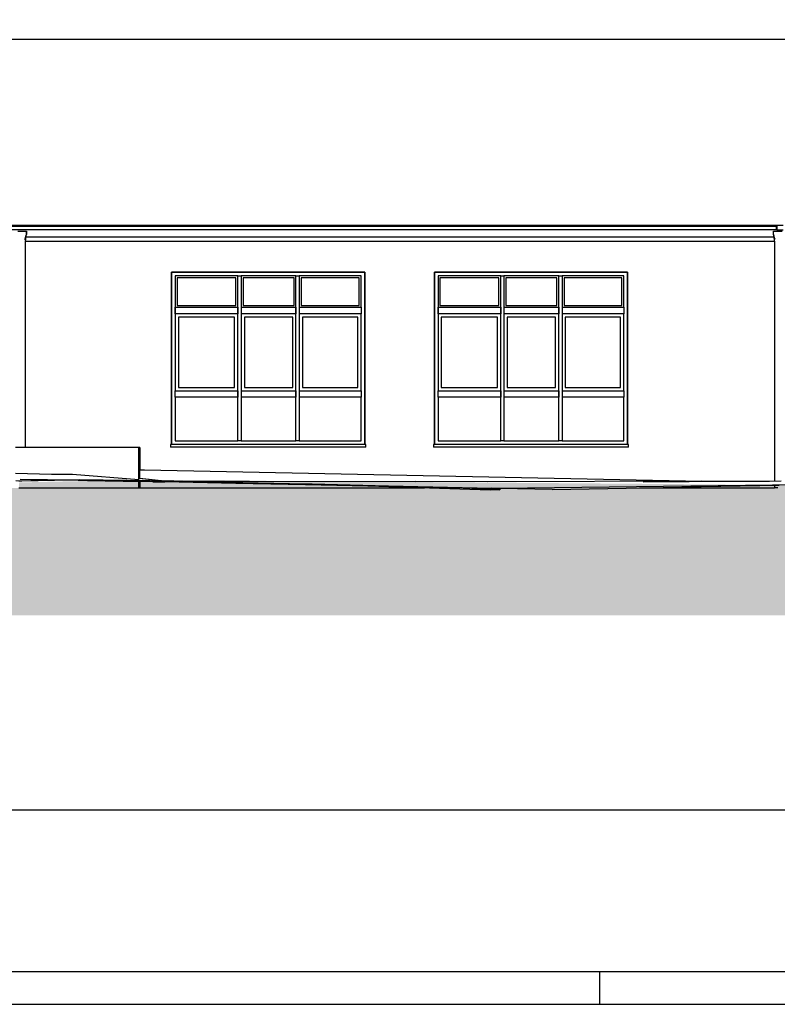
# Model space of a CAD drawing. Header units: metres. Extents: x 0 to 0.84, y 0 to 0.297.
# Tile 6 of 20: x 0.292 to 0.407, y 0 to 0.15. Entities that reach past the tile are written whole.
import ezdxf

# ---------------------------------------------------------------- set-up
doc = ezdxf.new("R2010")
doc.units = ezdxf.units.M
doc.layers.add('Füllfläche', color=7, linetype='Continuous', lineweight=13)
doc.layers.add('Standard', color=7, linetype='Continuous', lineweight=25)

msp = doc.modelspace()

# ---------------------------------------------------------------- hatches: boundary and pattern name
at = {"layer": 'Füllfläche', "linetype": 'Continuous', "lineweight": 25, "true_color": 0xababab, "transparency": 33554687}
msp.add_hatch(color=253, dxfattribs=at).paths.add_polyline_path([(0.10924, 0.07958), (0.09731, 0.07938), (0.0691, 0.07953), (0.06496, 0.08022), (0.06496, 0.05922), (0.51451, 0.05922), (0.51451, 0.08045), (0.48048, 0.08029), (0.40763, 0.07906), (0.30997, 0.07984), (0.29163, 0.07944), (0.29162, 0.0786), (0.10924, 0.0786)])

# ---------------------------------------------------------------- linework, layer by layer
at = {"layer": 'Standard', "color": 7, "linetype": 'Continuous', "lineweight": 25, "transparency": 33554687}
for p, q in [((0.22592, 0.14691), (0.43134, 0.14688)), ((0.43134, 0.14688), (0.22592, 0.14691)), ((0.40795, 0.11857), (0.28786, 0.11857)), ((0.40681, 0.1185), (0.29012, 0.1185)), ((0.40681, 0.1185), (0.40681, 0.1184)), ((0.40681, 0.1184), (0.40681, 0.1185)), ((0.40689, 0.1185), (0.40681, 0.1185)), ((0.40689, 0.1185), (0.40689, 0.1184)), ((0.40709, 0.1185), (0.40689, 0.1185)), ((0.40681, 0.1184), (0.29012, 0.1184)), ((0.40692, 0.1179), (0.29012, 0.1179)), ((0.29143, 0.11767), (0.29273, 0.11767)), ((0.29258, 0.11667), (0.29265, 0.11692)), ((0.29265, 0.11692), (0.29273, 0.11717)), ((0.29266, 0.11667), (0.29273, 0.11717)), ((0.29272, 0.11713), (0.29273, 0.11717)), ((0.29272, 0.11713), (0.29273, 0.11717)), ((0.29273, 0.11717), (0.29273, 0.11767)), ((0.29273, 0.11767), (0.29273, 0.11767)), ((0.29273, 0.11767), (0.29273, 0.11717)), ((0.29273, 0.11716), (0.29273, 0.11717)), ((0.29273, 0.11717), (0.29273, 0.11717)), ((0.40648, 0.11717), (0.40648, 0.11767)), ((0.40648, 0.11767), (0.40778, 0.11767)), ((0.40656, 0.11692), (0.40648, 0.11717)), ((0.40653, 0.11692), (0.40649, 0.11716)), ((0.40654, 0.11692), (0.40649, 0.11716)), ((0.40654, 0.11692), (0.40649, 0.11716)), ((0.40655, 0.11692), (0.40649, 0.11716)), ((0.40656, 0.11667), (0.40649, 0.11713)), ((0.40657, 0.11667), (0.40649, 0.11713)), ((0.40663, 0.11667), (0.40656, 0.11692)), ((0.40689, 0.1184), (0.40681, 0.1184)), ((0.40689, 0.1184), (0.40699, 0.1184)), ((0.40691, 0.1179), (0.40691, 0.1184)), ((0.40699, 0.1179), (0.40691, 0.1179)), ((0.40699, 0.1184), (0.40699, 0.1179)), ((0.40699, 0.1179), (0.40794, 0.1179)), ((0.29251, 0.11642), (0.29254, 0.11655)), ((0.29254, 0.11655), (0.29258, 0.11667)), ((0.29258, 0.11617), (0.29262, 0.11642)), ((0.29258, 0.08475), (0.29258, 0.11617)), ((0.40663, 0.1161), (0.29258, 0.1161)), ((0.29262, 0.11642), (0.29266, 0.11667)), ((0.29268, 0.11685), (0.40653, 0.11685)), ((0.4066, 0.11642), (0.40656, 0.11667)), ((0.40663, 0.11617), (0.4066, 0.11642)), ((0.40667, 0.11655), (0.40663, 0.11667)), ((0.40663, 0.11617), (0.40663, 0.07965)), ((0.4067, 0.11642), (0.40667, 0.11655)), ((0.34424, 0.11145), (0.31484, 0.11145)), ((0.31484, 0.11145), (0.31484, 0.0852)), ((0.31484, 0.0852), (0.31484, 0.11145)), ((0.31484, 0.11145), (0.34424, 0.11145)), ((0.34424, 0.0852), (0.34424, 0.11145)), ((0.34424, 0.11145), (0.34424, 0.0852)), ((0.38424, 0.11145), (0.35484, 0.11145)), ((0.35484, 0.11145), (0.35484, 0.0852)), ((0.35484, 0.0852), (0.35484, 0.11145)), ((0.35484, 0.11145), (0.38424, 0.11145)), ((0.38424, 0.0852), (0.38424, 0.11145)), ((0.38424, 0.11145), (0.38424, 0.0852)), ((0.32493, 0.1109), (0.31539, 0.1109)), ((0.31539, 0.1109), (0.31539, 0.0934)), ((0.32463, 0.1106), (0.31569, 0.1106)), ((0.31569, 0.1106), (0.31569, 0.1064)), ((0.32463, 0.1064), (0.32463, 0.1106)), ((0.32463, 0.1064), (0.32463, 0.1106)), ((0.32493, 0.1109), (0.32493, 0.1109)), ((0.32493, 0.0858), (0.32493, 0.1109)), ((0.32493, 0.1109), (0.32543, 0.1109)), ((0.33377, 0.1109), (0.32543, 0.1109)), ((0.32543, 0.1109), (0.32543, 0.0858)), ((0.33347, 0.1106), (0.32573, 0.1106)), ((0.32573, 0.1106), (0.32573, 0.1064)), ((0.33347, 0.1064), (0.33347, 0.1106)), ((0.33347, 0.1064), (0.33347, 0.1106)), ((0.33377, 0.1109), (0.33377, 0.1109)), ((0.33377, 0.0858), (0.33377, 0.1109)), ((0.33377, 0.1109), (0.33427, 0.1109)), ((0.34369, 0.1109), (0.33427, 0.1109)), ((0.33427, 0.1109), (0.33427, 0.0858)), ((0.34339, 0.1106), (0.33457, 0.1106)), ((0.33457, 0.1106), (0.33457, 0.1064)), ((0.34339, 0.1064), (0.34339, 0.1106)), ((0.34339, 0.1064), (0.34339, 0.1106)), ((0.34369, 0.1061), (0.34369, 0.1109)), ((0.36493, 0.1109), (0.35539, 0.1109)), ((0.35539, 0.1109), (0.35539, 0.0934)), ((0.36463, 0.1106), (0.35569, 0.1106)), ((0.35569, 0.1106), (0.35569, 0.1064)), ((0.36463, 0.1064), (0.36463, 0.1106)), ((0.36463, 0.1064), (0.36463, 0.1106)), ((0.36493, 0.1109), (0.36493, 0.1109)), ((0.36493, 0.0858), (0.36493, 0.1109)), ((0.36493, 0.1109), (0.36543, 0.1109)), ((0.37377, 0.1109), (0.36543, 0.1109)), ((0.36543, 0.1109), (0.36543, 0.0858)), ((0.37347, 0.1106), (0.36573, 0.1106)), ((0.36573, 0.1106), (0.36573, 0.1064)), ((0.37347, 0.1064), (0.37347, 0.1106)), ((0.37347, 0.1064), (0.37347, 0.1106)), ((0.37377, 0.1109), (0.37377, 0.1109)), ((0.37377, 0.0858), (0.37377, 0.1109)), ((0.37377, 0.1109), (0.37427, 0.1109)), ((0.38369, 0.1109), (0.37427, 0.1109)), ((0.37427, 0.1109), (0.37427, 0.0858)), ((0.38339, 0.1106), (0.37457, 0.1106)), ((0.37457, 0.1106), (0.37457, 0.1064)), ((0.38339, 0.1064), (0.38339, 0.1106)), ((0.38339, 0.1064), (0.38339, 0.1106)), ((0.38369, 0.1061), (0.38369, 0.1109)), ((0.31539, 0.1051), (0.31539, 0.1061)), ((0.31539, 0.1061), (0.32493, 0.1061)), ((0.31539, 0.1051), (0.31539, 0.1051)), ((0.32493, 0.1051), (0.31539, 0.1051)), ((0.31569, 0.1064), (0.32463, 0.1064)), ((0.32493, 0.1061), (0.32493, 0.1051)), ((0.32543, 0.1061), (0.33377, 0.1061)), ((0.33377, 0.1051), (0.32543, 0.1051)), ((0.32573, 0.1064), (0.33347, 0.1064)), ((0.33377, 0.1061), (0.33377, 0.1051)), ((0.33427, 0.1061), (0.34369, 0.1061)), ((0.34369, 0.1051), (0.33427, 0.1051)), ((0.33457, 0.1064), (0.34339, 0.1064)), ((0.34369, 0.1061), (0.34369, 0.1051)), ((0.34369, 0.0934), (0.34369, 0.1051)), ((0.35539, 0.1051), (0.35539, 0.1061)), ((0.35539, 0.1061), (0.36493, 0.1061)), ((0.35539, 0.1051), (0.35539, 0.1051)), ((0.36493, 0.1051), (0.35539, 0.1051)), ((0.35569, 0.1064), (0.36463, 0.1064)), ((0.36493, 0.1061), (0.36493, 0.1051)), ((0.36543, 0.1061), (0.37377, 0.1061)), ((0.37377, 0.1051), (0.36543, 0.1051)), ((0.36573, 0.1064), (0.37347, 0.1064)), ((0.37377, 0.1061), (0.37377, 0.1051)), ((0.37427, 0.1061), (0.38369, 0.1061)), ((0.38369, 0.1051), (0.37427, 0.1051)), ((0.37457, 0.1064), (0.38339, 0.1064)), ((0.38369, 0.1061), (0.38369, 0.1051)), ((0.38369, 0.0934), (0.38369, 0.1051)), ((0.32443, 0.1046), (0.31589, 0.1046)), ((0.31589, 0.1046), (0.31589, 0.0939)), ((0.32443, 0.0939), (0.32443, 0.1046)), ((0.32443, 0.0939), (0.32443, 0.1046)), ((0.33327, 0.1046), (0.32593, 0.1046)), ((0.32593, 0.1046), (0.32593, 0.0939)), ((0.33327, 0.0939), (0.33327, 0.1046)), ((0.33327, 0.0939), (0.33327, 0.1046)), ((0.34319, 0.1046), (0.33477, 0.1046)), ((0.33477, 0.1046), (0.33477, 0.0939)), ((0.34319, 0.0939), (0.34319, 0.1046)), ((0.34319, 0.0939), (0.34319, 0.1046)), ((0.36443, 0.1046), (0.35589, 0.1046)), ((0.35589, 0.1046), (0.35589, 0.0939)), ((0.36443, 0.0939), (0.36443, 0.1046)), ((0.36443, 0.0939), (0.36443, 0.1046)), ((0.37327, 0.1046), (0.36593, 0.1046)), ((0.36593, 0.1046), (0.36593, 0.0939)), ((0.37327, 0.0939), (0.37327, 0.1046)), ((0.37327, 0.0939), (0.37327, 0.1046)), ((0.38319, 0.1046), (0.37477, 0.1046)), ((0.37477, 0.1046), (0.37477, 0.0939)), ((0.38319, 0.0939), (0.38319, 0.1046)), ((0.38319, 0.0939), (0.38319, 0.1046)), ((0.31539, 0.0934), (0.31539, 0.0934)), ((0.31539, 0.0924), (0.31539, 0.0934)), ((0.31539, 0.0934), (0.32493, 0.0934)), ((0.31589, 0.0939), (0.32443, 0.0939)), ((0.32493, 0.0934), (0.32493, 0.0924)), ((0.32543, 0.0934), (0.33377, 0.0934)), ((0.32593, 0.0939), (0.33327, 0.0939)), ((0.33377, 0.0934), (0.33377, 0.0924)), ((0.33427, 0.0934), (0.34369, 0.0934)), ((0.33477, 0.0939), (0.34319, 0.0939)), ((0.34369, 0.0934), (0.34369, 0.0924)), ((0.35539, 0.0934), (0.35539, 0.0934)), ((0.35539, 0.0924), (0.35539, 0.0934)), ((0.35539, 0.0934), (0.36493, 0.0934)), ((0.35589, 0.0939), (0.36443, 0.0939)), ((0.36493, 0.0934), (0.36493, 0.0924)), ((0.36543, 0.0934), (0.37377, 0.0934)), ((0.36593, 0.0939), (0.37327, 0.0939)), ((0.37377, 0.0934), (0.37377, 0.0924)), ((0.37427, 0.0934), (0.38369, 0.0934)), ((0.37477, 0.0939), (0.38319, 0.0939)), ((0.38369, 0.0934), (0.38369, 0.0924)), ((0.31539, 0.0924), (0.31539, 0.0858)), ((0.31539, 0.0924), (0.31539, 0.0924)), ((0.32493, 0.0924), (0.31539, 0.0924)), ((0.32493, 0.0858), (0.32493, 0.0924)), ((0.33377, 0.0924), (0.32543, 0.0924)), ((0.33377, 0.0858), (0.33377, 0.0924)), ((0.34369, 0.0924), (0.33427, 0.0924)), ((0.34369, 0.0858), (0.34369, 0.0924)), ((0.34369, 0.0858), (0.34369, 0.0924)), ((0.35539, 0.0924), (0.35539, 0.0858)), ((0.35539, 0.0924), (0.35539, 0.0924)), ((0.36493, 0.0924), (0.35539, 0.0924)), ((0.36493, 0.0858), (0.36493, 0.0924)), ((0.37377, 0.0924), (0.36543, 0.0924)), ((0.37377, 0.0858), (0.37377, 0.0924)), ((0.38369, 0.0924), (0.37427, 0.0924)), ((0.38369, 0.0858), (0.38369, 0.0924)), ((0.38369, 0.0858), (0.38369, 0.0924)), ((0.31539, 0.0858), (0.32493, 0.0858)), ((0.32493, 0.0858), (0.32493, 0.0858)), ((0.32543, 0.0858), (0.32493, 0.0858)), ((0.32543, 0.0858), (0.33377, 0.0858)), ((0.33377, 0.0858), (0.33377, 0.0858)), ((0.33427, 0.0858), (0.33377, 0.0858)), ((0.33427, 0.0858), (0.34369, 0.0858)), ((0.35539, 0.0858), (0.36493, 0.0858)), ((0.36493, 0.0858), (0.36493, 0.0858)), ((0.36543, 0.0858), (0.36493, 0.0858)), ((0.36543, 0.0858), (0.37377, 0.0858)), ((0.37377, 0.0858), (0.37377, 0.0858)), ((0.37427, 0.0858), (0.37377, 0.0858)), ((0.37427, 0.0858), (0.38369, 0.0858)), ((0.30987, 0.08475), (0.29107, 0.08475)), ((0.30987, 0.07988), (0.30987, 0.08475)), ((0.30987, 0.08475), (0.30987, 0.08475)), ((0.30998, 0.08475), (0.30987, 0.08475)), ((0.30998, 0.08475), (0.30998, 0.0831)), ((0.31469, 0.0852), (0.31469, 0.0848)), ((0.31469, 0.0852), (0.31469, 0.0852)), ((0.34439, 0.0852), (0.31469, 0.0852)), ((0.34439, 0.0848), (0.31469, 0.0848)), ((0.34439, 0.0848), (0.34439, 0.0852)), ((0.35469, 0.0852), (0.35469, 0.0848)), ((0.38439, 0.0852), (0.35469, 0.0852)), ((0.35469, 0.0851), (0.35469, 0.0851)), ((0.38439, 0.0848), (0.35469, 0.0848)), ((0.38439, 0.0848), (0.38439, 0.0852)), ((0.30998, 0.0831), (0.30998, 0.08138)), ((0.30998, 0.08009), (0.30998, 0.08138)), ((0.30998, 0.08138), (0.31072, 0.08137)), ((0.30998, 0.08138), (0.31072, 0.08137)), ((0.31072, 0.08137), (0.39555, 0.07962)), ((0.31072, 0.08137), (0.39555, 0.07962)), ((0.29107, 0.08083), (0.29657, 0.08071)), ((0.29205, 0.07965), (0.29112, 0.07967)), ((0.29205, 0.07965), (0.29157, 0.07966)), ((0.29177, 0.07993), (0.30013, 0.07982)), ((0.29177, 0.07993), (0.30013, 0.07982)), ((0.2995, 0.07978), (0.29205, 0.07965)), ((0.2995, 0.07978), (0.29205, 0.07965)), ((0.2934, 0.07986), (0.30085, 0.07982)), ((0.2934, 0.07986), (0.30085, 0.07982)), ((0.29657, 0.08071), (0.29974, 0.08072)), ((0.30201, 0.07971), (0.29918, 0.07977)), ((0.30201, 0.07971), (0.29918, 0.07977)), ((0.30725, 0.07962), (0.2995, 0.07978)), ((0.30725, 0.07962), (0.2995, 0.07978)), ((0.29974, 0.08072), (0.30987, 0.07988)), ((0.31516, 0.07965), (0.30085, 0.07982)), ((0.31516, 0.07965), (0.30085, 0.07982)), ((0.30473, 0.07966), (0.30201, 0.07971)), ((0.30201, 0.07971), (0.30201, 0.07971)), ((0.30745, 0.0796), (0.30201, 0.07971)), ((0.31634, 0.07948), (0.30725, 0.07962)), ((0.31634, 0.07948), (0.30725, 0.07962)), ((0.31314, 0.07953), (0.30745, 0.0796)), ((0.31314, 0.07953), (0.30745, 0.0796)), ((0.30987, 0.07992), (0.30989, 0.08002)), ((0.30987, 0.07988), (0.30987, 0.07992)), ((0.30987, 0.0786), (0.30987, 0.07957)), ((0.3132, 0.07967), (0.30989, 0.08002)), ((0.3132, 0.07967), (0.30989, 0.08002)), ((0.30997, 0.08001), (0.30998, 0.08009)), ((0.30998, 0.08009), (0.31419, 0.07966)), ((0.30998, 0.08009), (0.31419, 0.07966)), ((0.30998, 0.07957), (0.30998, 0.0786)), ((0.31197, 0.07955), (0.31379, 0.07951)), ((0.31197, 0.07955), (0.31379, 0.07951)), ((0.33524, 0.07908), (0.31379, 0.07951)), ((0.32463, 0.07929), (0.31379, 0.07951)), ((0.31511, 0.07965), (0.32669, 0.07966)), ((0.31511, 0.07965), (0.32669, 0.07966)), ((0.31516, 0.07965), (0.33519, 0.07921)), ((0.31516, 0.07965), (0.32089, 0.07952)), ((0.32778, 0.07927), (0.31634, 0.07948)), ((0.31693, 0.07947), (0.31634, 0.07948)), ((0.32778, 0.07927), (0.31693, 0.07947)), ((0.32089, 0.07952), (0.33519, 0.07921)), ((0.32669, 0.07966), (0.35195, 0.07956)), ((0.32669, 0.07966), (0.35195, 0.07956)), ((0.36293, 0.07951), (0.35195, 0.07956)), ((0.36293, 0.07951), (0.35195, 0.07956)), ((0.39555, 0.07962), (0.36293, 0.07951)), ((0.39555, 0.07962), (0.36293, 0.07951)), ((0.51451, 0.08045), (0.36483, 0.0785)), ((0.51451, 0.08045), (0.36483, 0.0785)), ((0.40763, 0.07966), (0.38662, 0.07947)), ((0.40763, 0.07966), (0.38662, 0.07947)), ((0.39555, 0.07962), (0.40587, 0.07964)), ((0.39555, 0.07962), (0.40587, 0.07964)), ((0.29157, 0.0786), (0.30987, 0.0786)), ((0.30987, 0.0786), (0.30987, 0.0786)), ((0.30987, 0.0786), (0.30998, 0.0786)), ((0.30998, 0.0786), (0.35335, 0.0786)), ((0.33524, 0.07908), (0.32463, 0.07929)), ((0.33623, 0.07917), (0.32778, 0.07927)), ((0.33623, 0.07917), (0.32778, 0.07927)), ((0.33519, 0.07921), (0.35615, 0.07866)), ((0.33519, 0.07921), (0.35615, 0.07866)), ((0.34708, 0.07881), (0.33524, 0.07908)), ((0.34708, 0.07881), (0.33524, 0.07908)), ((0.35356, 0.07871), (0.33623, 0.07917)), ((0.35356, 0.07871), (0.33623, 0.07917)), ((0.36331, 0.07827), (0.33714, 0.07914)), ((0.36331, 0.07827), (0.33714, 0.07914)), ((0.34108, 0.0791), (0.36357, 0.07858)), ((0.34108, 0.0791), (0.36357, 0.07858)), ((0.35631, 0.07865), (0.35356, 0.07871)), ((0.35693, 0.07864), (0.35356, 0.07871)), ((0.35631, 0.07865), (0.35356, 0.07871)), ((0.35693, 0.07864), (0.35356, 0.07871)), ((0.35631, 0.07865), (0.35693, 0.07864)), ((0.35631, 0.07865), (0.35693, 0.07864)), ((0.35793, 0.07862), (0.35693, 0.07864)), ((0.35793, 0.07862), (0.35693, 0.07864)), ((0.36441, 0.07839), (0.35793, 0.07862)), ((0.36441, 0.07839), (0.35793, 0.07862)), ((0.36467, 0.07834), (0.36331, 0.07827)), ((0.36467, 0.07834), (0.36331, 0.07827)), ((0.36483, 0.0785), (0.36357, 0.07858)), ((0.36483, 0.0785), (0.36357, 0.07858)), ((0.3649, 0.07845), (0.36441, 0.07839)), ((0.3649, 0.07845), (0.36441, 0.07839)), ((0.36467, 0.07834), (0.3649, 0.07845)), ((0.36467, 0.07834), (0.3649, 0.07845)), ((0.36483, 0.0785), (0.36475, 0.07843)), ((0.36483, 0.0785), (0.36475, 0.07843)), ((0.37275, 0.07837), (0.36483, 0.0785)), ((0.37275, 0.07837), (0.36483, 0.0785)), ((0.37275, 0.07837), (0.39249, 0.07871)), ((0.37275, 0.07837), (0.39249, 0.07871)), ((0.38604, 0.0786), (0.40663, 0.0786)), ((0.40732, 0.07899), (0.39249, 0.07871)), ((0.40732, 0.07899), (0.39249, 0.07871)), ((0.40663, 0.07897), (0.40663, 0.0786)), ((0.40667, 0.0786), (0.40663, 0.0786)), ((0.40678, 0.0786), (0.40667, 0.0786)), ((0.40694, 0.0786), (0.40678, 0.0786)), ((0.40713, 0.0786), (0.40694, 0.0786)), ((0.38, 0), (0.38, 0.005))]:
    msp.add_line(p, q, dxfattribs=at)
for points in [[(0, 0), (0.84, 0), (0.84, 0.297), (0, 0.297), (0, 0)], [(0.005, 0.005), (0.835, 0.005), (0.835, 0.292), (0.005, 0.292), (0.005, 0.005)]]:
    msp.add_lwpolyline(points, close=True, dxfattribs=at)
msp.add_lwpolyline([(0.05486, 0.0296), (0.52772, 0.0296), (0.52772, 0.2316), (0.05486, 0.2316), (0.05486, 0.0296)], dxfattribs=at)

doc.saveas('drawing.dxf')
